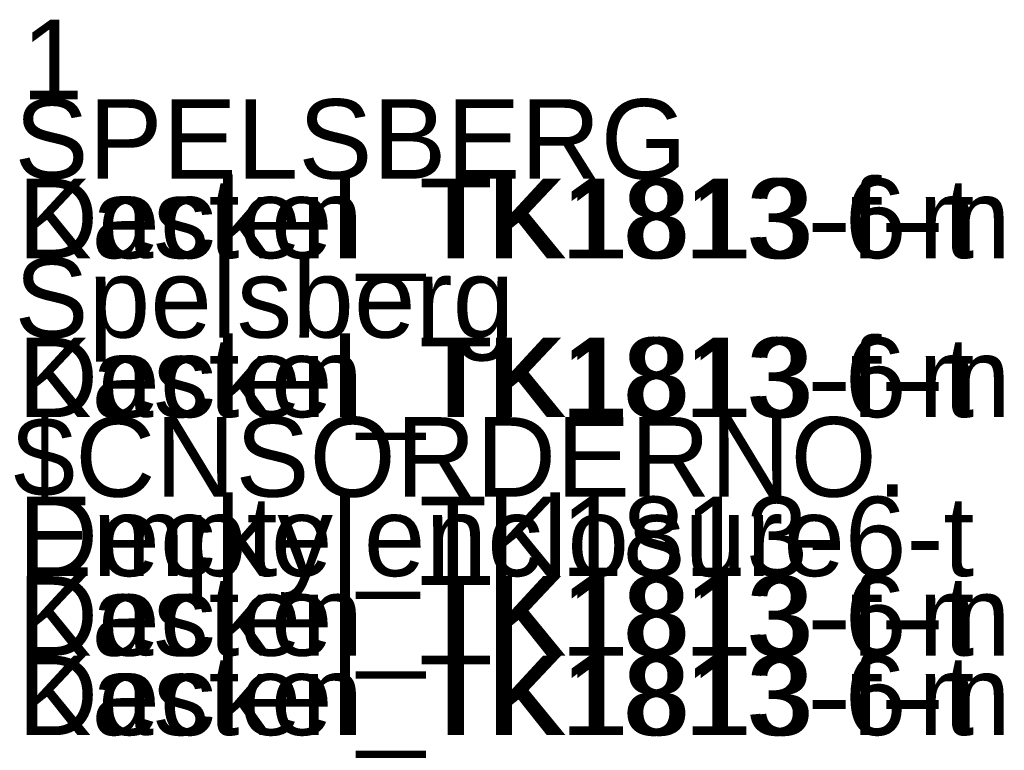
# Model space of a CAD drawing. Extents: x -740 to 300, y 62 to 1112.
# Tile 171 of 180: x 148.1145 to 148.2113, y 606.5036 to 606.5754. Entities that reach past the tile are written whole.
import ezdxf

# ---------------------------------------------------------------- set-up
doc = ezdxf.new("R2010")
doc.units = 0
doc.layers.get('0').update_dxf_attribs({"lineweight": 13})
doc.layers.add('AM_6-A06CPVDPL0', color=2, linetype='Continuous', lineweight=35, true_color=0xffff00)
doc.styles.get("Standard").update_dxf_attribs({"font": 'ARIALN.TTF'})

# ---------------------------------------------------------------- blocks, each defined once
blk = doc.blocks.new('Referenz-A06CPVDQL0')
at = {"layer": 'AM_6-A06CPVDPL0', "linetype": 'ByBlock', "ltscale": 0.35, "char_height": 0.0078125, "attachment_point": 1}
for s, insert in [('{\\fArial;1}', (148.114708, 606.575363)), ('{\\fArial;1}', (148.114708, 606.575363)), ('{\\fArial;SPELSBERG}', (148.11402, 606.56755)), ('{\\fArial;SPELSBERG}', (148.11402, 606.56755)), ('{\\fArial;Kasten_TK1813-f-m}', (148.114317, 606.559738)), ('{\\fArial;Deckel_TK1813-6-t}', (148.114364, 606.559738)), ('{\\fArial;Spelsberg}', (148.11402, 606.551925)), ('{\\fArial;Spelsberg}', (148.11402, 606.551925)), ('{\\fArial;Kasten_TK1813-f-m}', (148.114317, 606.544113)), ('{\\fArial;Deckel_TK1813-6-t}', (148.114364, 606.544113)), ('{\\fArial;$CNSORDERNO.}', (148.113911, 606.5363)), ('{\\fArial;$CNSORDERNO.}', (148.113911, 606.5363)), ('{\\fArial;Deckel_TK1813-6-t}', (148.114364, 606.528488)), ('{\\fArial;Empty enclosure}', (148.114395, 606.528488)), ('{\\fArial;Kasten_TK1813-f-m}', (148.114317, 606.520675)), ('{\\fArial;Deckel_TK1813-6-t}', (148.114364, 606.520675)), ('{\\fArial;Kasten_TK1813-f-m}', (148.114317, 606.512863)), ('{\\fArial;Deckel_TK1813-6-t}', (148.114364, 606.512863))]:
    blk.add_mtext(s, dxfattribs=dict(at, insert=insert))

msp = doc.modelspace()

# ---------------------------------------------------------------- block references
at = {"color": 8, "lineweight": 25, "ltscale": 0.25, "true_color": 0x808080}
msp.add_blockref('Referenz-A06CPVDQL0', (0, 0), dxfattribs=at)

doc.saveas('drawing.dxf')
